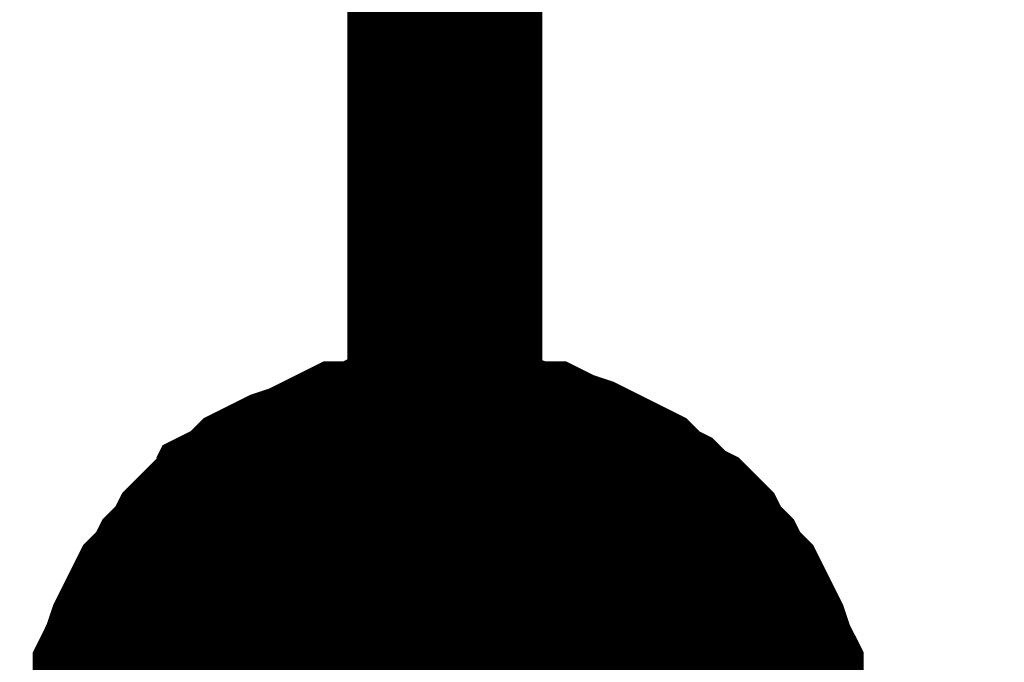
# Model space of a CAD drawing. Header units: inches. Extents: x 0 to 17, y 0 to 11.
# Tile 116 of 256: x 12.574 to 12.6336, y 9.3066 to 9.3455. Entities that reach past the tile are written whole.
import ezdxf

# ---------------------------------------------------------------- set-up
doc = ezdxf.new("R2010")
doc.units = ezdxf.units.IN
doc.header["$MEASUREMENT"] = 0
doc.layers.add('Sheet', color=255, linetype='Continuous')

msp = doc.modelspace()

# ---------------------------------------------------------------- linework, layer by layer
at = {"layer": 'Sheet'}
for points in [[(12.599743, 9.699935, 0.0118, 0.0118, 0), (12.599743, 9.499712, 0.0118, 0.0118, 0), (12.599743, 9.399798, 0.0118, 0.0118, 0), (12.599743, 9.299885, 0.0118, 0.0118, 0), (12.599743, 9.199971, 0.0118, 0.0118, 0), (12.599743, 9.099661, 0.0118, 0.0118, 0), (12.599743, 8.999748, 0.0118, 0.0118, 0), (12.799953, 8.999748, 0.0118, 0.0118, 0)], [(12.579921, 9.299885, 0.0118, 0.0118, 0), (12.579921, 9.301074, 0.0118, 0.0118, 0), (12.579921, 9.301867, 0.0118, 0.0118, 0), (12.580317, 9.303057, 0.0118, 0.0118, 0), (12.580317, 9.303849, 0.0118, 0.0118, 0), (12.580714, 9.305039, 0.0118, 0.0118, 0), (12.580714, 9.305832, 0.0118, 0.0118, 0), (12.58111, 9.306625, 0.0118, 0.0118, 0), (12.581507, 9.307814, 0.0118, 0.0118, 0), (12.581903, 9.308607, 0.0118, 0.0118, 0), (12.582299, 9.3094, 0.0118, 0.0118, 0), (12.582696, 9.310193, 0.0118, 0.0118, 0), (12.583489, 9.310986, 0.0118, 0.0118, 0), (12.583885, 9.311779, 0.0118, 0.0118, 0), (12.584678, 9.312572, 0.0118, 0.0118, 0), (12.585075, 9.313365, 0.0118, 0.0118, 0), (12.585868, 9.314158, 0.0118, 0.0118, 0), (12.58666, 9.314554, 0.0118, 0.0118, 0), (12.587057, 9.315347, 0.0118, 0.0118, 0), (12.58785, 9.315744, 0.0118, 0.0118, 0), (12.588643, 9.316537, 0.0118, 0.0118, 0), (12.589436, 9.316933, 0.0118, 0.0118, 0), (12.590229, 9.31733, 0.0118, 0.0118, 0), (12.591418, 9.317726, 0.0118, 0.0118, 0), (12.592211, 9.318123, 0.0118, 0.0118, 0), (12.593004, 9.318519, 0.0118, 0.0118, 0), (12.593797, 9.318916, 0.0118, 0.0118, 0), (12.594986, 9.318916, 0.0118, 0.0118, 0), (12.595779, 9.319312, 0.0118, 0.0118, 0), (12.596968, 9.319312, 0.0118, 0.0118, 0), (12.597761, 9.319709, 0.0118, 0.0118, 0), (12.598554, 9.319709, 0.0118, 0.0118, 0), (12.599743, 9.319709, 0.0118, 0.0118, 0)], [(12.579921, 9.299885, 0.0118, 0.0118, 0), (12.579921, 9.301074, 0.0118, 0.0118, 0), (12.579921, 9.301867, 0.0118, 0.0118, 0), (12.580317, 9.303057, 0.0118, 0.0118, 0), (12.580317, 9.303849, 0.0118, 0.0118, 0), (12.580714, 9.305039, 0.0118, 0.0118, 0), (12.580714, 9.305832, 0.0118, 0.0118, 0), (12.58111, 9.306625, 0.0118, 0.0118, 0), (12.581507, 9.307814, 0.0118, 0.0118, 0), (12.581903, 9.308607, 0.0118, 0.0118, 0), (12.582299, 9.3094, 0.0118, 0.0118, 0), (12.582696, 9.310193, 0.0118, 0.0118, 0), (12.583489, 9.310986, 0.0118, 0.0118, 0), (12.583885, 9.311779, 0.0118, 0.0118, 0), (12.584678, 9.312572, 0.0118, 0.0118, 0), (12.585075, 9.313365, 0.0118, 0.0118, 0), (12.585868, 9.314158, 0.0118, 0.0118, 0), (12.58666, 9.314554, 0.0118, 0.0118, 0), (12.587057, 9.315347, 0.0118, 0.0118, 0), (12.58785, 9.315744, 0.0118, 0.0118, 0), (12.588643, 9.316537, 0.0118, 0.0118, 0), (12.589436, 9.316933, 0.0118, 0.0118, 0), (12.590229, 9.31733, 0.0118, 0.0118, 0), (12.591418, 9.317726, 0.0118, 0.0118, 0), (12.592211, 9.318123, 0.0118, 0.0118, 0), (12.593004, 9.318519, 0.0118, 0.0118, 0), (12.593797, 9.318916, 0.0118, 0.0118, 0), (12.594986, 9.318916, 0.0118, 0.0118, 0), (12.595779, 9.319312, 0.0118, 0.0118, 0), (12.596968, 9.319312, 0.0118, 0.0118, 0), (12.597761, 9.319709, 0.0118, 0.0118, 0), (12.598554, 9.319709, 0.0118, 0.0118, 0), (12.599743, 9.319709, 0.0118, 0.0118, 0)], [(12.579921, 9.299885, 0.0118, 0.0118, 0), (12.579921, 9.301074, 0.0118, 0.0118, 0), (12.579921, 9.301867, 0.0118, 0.0118, 0), (12.580317, 9.303057, 0.0118, 0.0118, 0), (12.580317, 9.303849, 0.0118, 0.0118, 0), (12.580714, 9.305039, 0.0118, 0.0118, 0), (12.580714, 9.305832, 0.0118, 0.0118, 0), (12.58111, 9.306625, 0.0118, 0.0118, 0), (12.581507, 9.307814, 0.0118, 0.0118, 0), (12.581903, 9.308607, 0.0118, 0.0118, 0), (12.582299, 9.3094, 0.0118, 0.0118, 0), (12.582696, 9.310193, 0.0118, 0.0118, 0), (12.583489, 9.310986, 0.0118, 0.0118, 0), (12.583885, 9.311779, 0.0118, 0.0118, 0), (12.584678, 9.312572, 0.0118, 0.0118, 0), (12.585075, 9.313365, 0.0118, 0.0118, 0), (12.585868, 9.314158, 0.0118, 0.0118, 0), (12.58666, 9.314554, 0.0118, 0.0118, 0), (12.587057, 9.315347, 0.0118, 0.0118, 0), (12.58785, 9.315744, 0.0118, 0.0118, 0), (12.588643, 9.316537, 0.0118, 0.0118, 0), (12.589436, 9.316933, 0.0118, 0.0118, 0), (12.590229, 9.31733, 0.0118, 0.0118, 0), (12.591418, 9.317726, 0.0118, 0.0118, 0), (12.592211, 9.318123, 0.0118, 0.0118, 0), (12.593004, 9.318519, 0.0118, 0.0118, 0), (12.593797, 9.318916, 0.0118, 0.0118, 0), (12.594986, 9.318916, 0.0118, 0.0118, 0), (12.595779, 9.319312, 0.0118, 0.0118, 0), (12.596968, 9.319312, 0.0118, 0.0118, 0), (12.597761, 9.319709, 0.0118, 0.0118, 0), (12.598554, 9.319709, 0.0118, 0.0118, 0), (12.599743, 9.319709, 0.0118, 0.0118, 0)], [(12.579921, 9.299885, 0.0118, 0.0118, 0), (12.579921, 9.301074, 0.0118, 0.0118, 0), (12.579921, 9.301867, 0.0118, 0.0118, 0), (12.580317, 9.303057, 0.0118, 0.0118, 0), (12.580317, 9.303849, 0.0118, 0.0118, 0), (12.580714, 9.305039, 0.0118, 0.0118, 0), (12.580714, 9.305832, 0.0118, 0.0118, 0), (12.58111, 9.306625, 0.0118, 0.0118, 0), (12.581507, 9.307814, 0.0118, 0.0118, 0), (12.581903, 9.308607, 0.0118, 0.0118, 0), (12.582299, 9.3094, 0.0118, 0.0118, 0), (12.582696, 9.310193, 0.0118, 0.0118, 0), (12.583489, 9.310986, 0.0118, 0.0118, 0), (12.583885, 9.311779, 0.0118, 0.0118, 0), (12.584678, 9.312572, 0.0118, 0.0118, 0), (12.585075, 9.313365, 0.0118, 0.0118, 0), (12.585868, 9.314158, 0.0118, 0.0118, 0), (12.58666, 9.314554, 0.0118, 0.0118, 0), (12.587057, 9.315347, 0.0118, 0.0118, 0), (12.58785, 9.315744, 0.0118, 0.0118, 0), (12.588643, 9.316537, 0.0118, 0.0118, 0), (12.589436, 9.316933, 0.0118, 0.0118, 0), (12.590229, 9.31733, 0.0118, 0.0118, 0), (12.591418, 9.317726, 0.0118, 0.0118, 0), (12.592211, 9.318123, 0.0118, 0.0118, 0), (12.593004, 9.318519, 0.0118, 0.0118, 0), (12.593797, 9.318916, 0.0118, 0.0118, 0), (12.594986, 9.318916, 0.0118, 0.0118, 0), (12.595779, 9.319312, 0.0118, 0.0118, 0), (12.596968, 9.319312, 0.0118, 0.0118, 0), (12.597761, 9.319709, 0.0118, 0.0118, 0), (12.598554, 9.319709, 0.0118, 0.0118, 0), (12.599743, 9.319709, 0.0118, 0.0118, 0)], [(12.599743, 9.319709, 0.0118, 0.0118, 0), (12.599743, 9.319709, 0.0118, 0.0118, 0)], [(12.599743, 9.319709, 0.0118, 0.0118, 0), (12.600933, 9.319709, 0.0118, 0.0118, 0), (12.601726, 9.319709, 0.0118, 0.0118, 0), (12.602915, 9.319312, 0.0118, 0.0118, 0), (12.603708, 9.319312, 0.0118, 0.0118, 0), (12.604897, 9.318916, 0.0118, 0.0118, 0), (12.60569, 9.318916, 0.0118, 0.0118, 0), (12.606483, 9.318519, 0.0118, 0.0118, 0), (12.607673, 9.318123, 0.0118, 0.0118, 0), (12.608465, 9.317726, 0.0118, 0.0118, 0), (12.609258, 9.31733, 0.0118, 0.0118, 0), (12.610051, 9.316933, 0.0118, 0.0118, 0), (12.610844, 9.316537, 0.0118, 0.0118, 0), (12.611637, 9.315744, 0.0118, 0.0118, 0), (12.61243, 9.315347, 0.0118, 0.0118, 0), (12.613223, 9.314554, 0.0118, 0.0118, 0), (12.614016, 9.314158, 0.0118, 0.0118, 0), (12.614809, 9.313365, 0.0118, 0.0118, 0), (12.615205, 9.312572, 0.0118, 0.0118, 0), (12.615998, 9.311779, 0.0118, 0.0118, 0), (12.616395, 9.310986, 0.0118, 0.0118, 0), (12.617188, 9.310193, 0.0118, 0.0118, 0), (12.617584, 9.3094, 0.0118, 0.0118, 0), (12.61798, 9.308607, 0.0118, 0.0118, 0), (12.618377, 9.307814, 0.0118, 0.0118, 0), (12.618773, 9.306625, 0.0118, 0.0118, 0), (12.61917, 9.305832, 0.0118, 0.0118, 0), (12.61917, 9.305039, 0.0118, 0.0118, 0), (12.619566, 9.303849, 0.0118, 0.0118, 0), (12.619566, 9.303057, 0.0118, 0.0118, 0), (12.619963, 9.301867, 0.0118, 0.0118, 0), (12.619963, 9.301074, 0.0118, 0.0118, 0), (12.619963, 9.299885, 0.0118, 0.0118, 0)], [(12.599743, 9.319709, 0.0118, 0.0118, 0), (12.599743, 9.319709, 0.0118, 0.0118, 0)], [(12.599743, 9.319709, 0.0118, 0.0118, 0), (12.600933, 9.319709, 0.0118, 0.0118, 0), (12.601726, 9.319709, 0.0118, 0.0118, 0), (12.602915, 9.319312, 0.0118, 0.0118, 0), (12.603708, 9.319312, 0.0118, 0.0118, 0), (12.604897, 9.318916, 0.0118, 0.0118, 0), (12.60569, 9.318916, 0.0118, 0.0118, 0), (12.606483, 9.318519, 0.0118, 0.0118, 0), (12.607673, 9.318123, 0.0118, 0.0118, 0), (12.608465, 9.317726, 0.0118, 0.0118, 0), (12.609258, 9.31733, 0.0118, 0.0118, 0), (12.610051, 9.316933, 0.0118, 0.0118, 0), (12.610844, 9.316537, 0.0118, 0.0118, 0), (12.611637, 9.315744, 0.0118, 0.0118, 0), (12.61243, 9.315347, 0.0118, 0.0118, 0), (12.613223, 9.314554, 0.0118, 0.0118, 0), (12.614016, 9.314158, 0.0118, 0.0118, 0), (12.614809, 9.313365, 0.0118, 0.0118, 0), (12.615205, 9.312572, 0.0118, 0.0118, 0), (12.615998, 9.311779, 0.0118, 0.0118, 0), (12.616395, 9.310986, 0.0118, 0.0118, 0), (12.617188, 9.310193, 0.0118, 0.0118, 0), (12.617584, 9.3094, 0.0118, 0.0118, 0), (12.61798, 9.308607, 0.0118, 0.0118, 0), (12.618377, 9.307814, 0.0118, 0.0118, 0), (12.618773, 9.306625, 0.0118, 0.0118, 0), (12.61917, 9.305832, 0.0118, 0.0118, 0), (12.61917, 9.305039, 0.0118, 0.0118, 0), (12.619566, 9.303849, 0.0118, 0.0118, 0), (12.619566, 9.303057, 0.0118, 0.0118, 0), (12.619963, 9.301867, 0.0118, 0.0118, 0), (12.619963, 9.301074, 0.0118, 0.0118, 0), (12.619963, 9.299885, 0.0118, 0.0118, 0)], [(12.599743, 9.319709, 0.0118, 0.0118, 0), (12.599743, 9.319709, 0.0118, 0.0118, 0)], [(12.599743, 9.319709, 0.0118, 0.0118, 0), (12.600933, 9.319709, 0.0118, 0.0118, 0), (12.601726, 9.319709, 0.0118, 0.0118, 0), (12.602915, 9.319312, 0.0118, 0.0118, 0), (12.603708, 9.319312, 0.0118, 0.0118, 0), (12.604897, 9.318916, 0.0118, 0.0118, 0), (12.60569, 9.318916, 0.0118, 0.0118, 0), (12.606483, 9.318519, 0.0118, 0.0118, 0), (12.607673, 9.318123, 0.0118, 0.0118, 0), (12.608465, 9.317726, 0.0118, 0.0118, 0), (12.609258, 9.31733, 0.0118, 0.0118, 0), (12.610051, 9.316933, 0.0118, 0.0118, 0), (12.610844, 9.316537, 0.0118, 0.0118, 0), (12.611637, 9.315744, 0.0118, 0.0118, 0), (12.61243, 9.315347, 0.0118, 0.0118, 0), (12.613223, 9.314554, 0.0118, 0.0118, 0), (12.614016, 9.314158, 0.0118, 0.0118, 0), (12.614809, 9.313365, 0.0118, 0.0118, 0), (12.615205, 9.312572, 0.0118, 0.0118, 0), (12.615998, 9.311779, 0.0118, 0.0118, 0), (12.616395, 9.310986, 0.0118, 0.0118, 0), (12.617188, 9.310193, 0.0118, 0.0118, 0), (12.617584, 9.3094, 0.0118, 0.0118, 0), (12.61798, 9.308607, 0.0118, 0.0118, 0), (12.618377, 9.307814, 0.0118, 0.0118, 0), (12.618773, 9.306625, 0.0118, 0.0118, 0), (12.61917, 9.305832, 0.0118, 0.0118, 0), (12.61917, 9.305039, 0.0118, 0.0118, 0), (12.619566, 9.303849, 0.0118, 0.0118, 0), (12.619566, 9.303057, 0.0118, 0.0118, 0), (12.619963, 9.301867, 0.0118, 0.0118, 0), (12.619963, 9.301074, 0.0118, 0.0118, 0), (12.619963, 9.299885, 0.0118, 0.0118, 0)], [(12.599743, 9.319709, 0.0118, 0.0118, 0), (12.599743, 9.319709, 0.0118, 0.0118, 0)], [(12.599743, 9.319709, 0.0118, 0.0118, 0), (12.600933, 9.319709, 0.0118, 0.0118, 0), (12.601726, 9.319709, 0.0118, 0.0118, 0), (12.602915, 9.319312, 0.0118, 0.0118, 0), (12.603708, 9.319312, 0.0118, 0.0118, 0), (12.604897, 9.318916, 0.0118, 0.0118, 0), (12.60569, 9.318916, 0.0118, 0.0118, 0), (12.606483, 9.318519, 0.0118, 0.0118, 0), (12.607673, 9.318123, 0.0118, 0.0118, 0), (12.608465, 9.317726, 0.0118, 0.0118, 0), (12.609258, 9.31733, 0.0118, 0.0118, 0), (12.610051, 9.316933, 0.0118, 0.0118, 0), (12.610844, 9.316537, 0.0118, 0.0118, 0), (12.611637, 9.315744, 0.0118, 0.0118, 0), (12.61243, 9.315347, 0.0118, 0.0118, 0), (12.613223, 9.314554, 0.0118, 0.0118, 0), (12.614016, 9.314158, 0.0118, 0.0118, 0), (12.614809, 9.313365, 0.0118, 0.0118, 0), (12.615205, 9.312572, 0.0118, 0.0118, 0), (12.615998, 9.311779, 0.0118, 0.0118, 0), (12.616395, 9.310986, 0.0118, 0.0118, 0), (12.617188, 9.310193, 0.0118, 0.0118, 0), (12.617584, 9.3094, 0.0118, 0.0118, 0), (12.61798, 9.308607, 0.0118, 0.0118, 0), (12.618377, 9.307814, 0.0118, 0.0118, 0), (12.618773, 9.306625, 0.0118, 0.0118, 0), (12.61917, 9.305832, 0.0118, 0.0118, 0), (12.61917, 9.305039, 0.0118, 0.0118, 0), (12.619566, 9.303849, 0.0118, 0.0118, 0), (12.619566, 9.303057, 0.0118, 0.0118, 0), (12.619963, 9.301867, 0.0118, 0.0118, 0), (12.619963, 9.301074, 0.0118, 0.0118, 0), (12.619963, 9.299885, 0.0118, 0.0118, 0)], [(12.580317, 9.303849, 0.0039, 0.0039, 0), (12.580714, 9.305039, 0.0039, 0.0039, 0), (12.580714, 9.305832, 0.0039, 0.0039, 0), (12.58111, 9.306625, 0.0039, 0.0039, 0), (12.581507, 9.307814, 0.0039, 0.0039, 0), (12.581903, 9.308607, 0.0039, 0.0039, 0), (12.582299, 9.3094, 0.0039, 0.0039, 0), (12.582696, 9.310193, 0.0039, 0.0039, 0), (12.583489, 9.310986, 0.0039, 0.0039, 0), (12.583885, 9.311779, 0.0039, 0.0039, 0), (12.584678, 9.312572, 0.0039, 0.0039, 0), (12.585075, 9.313365, 0.0039, 0.0039, 0), (12.585868, 9.314158, 0.0039, 0.0039, 0), (12.58666, 9.314554, 0.0039, 0.0039, 0), (12.587057, 9.315347, 0.0039, 0.0039, 0), (12.58785, 9.315744, 0.0039, 0.0039, 0), (12.588643, 9.316537, 0.0039, 0.0039, 0), (12.589436, 9.316933, 0.0039, 0.0039, 0), (12.590229, 9.31733, 0.0039, 0.0039, 0), (12.591418, 9.317726, 0.0039, 0.0039, 0), (12.592211, 9.318123, 0.0039, 0.0039, 0), (12.593004, 9.318519, 0.0039, 0.0039, 0), (12.593797, 9.318916, 0.0039, 0.0039, 0), (12.594986, 9.318916, 0.0039, 0.0039, 0), (12.595779, 9.319312, 0.0039, 0.0039, 0), (12.596968, 9.319312, 0.0039, 0.0039, 0), (12.597761, 9.319709, 0.0039, 0.0039, 0), (12.598554, 9.319709, 0.0039, 0.0039, 0), (12.599743, 9.319709, 0.0039, 0.0039, 0)], [(12.580317, 9.303849, 0.0039, 0.0039, 0), (12.580714, 9.305039, 0.0039, 0.0039, 0), (12.580714, 9.305832, 0.0039, 0.0039, 0), (12.58111, 9.306625, 0.0039, 0.0039, 0), (12.581507, 9.307814, 0.0039, 0.0039, 0), (12.581903, 9.308607, 0.0039, 0.0039, 0), (12.582299, 9.3094, 0.0039, 0.0039, 0), (12.582696, 9.310193, 0.0039, 0.0039, 0), (12.583489, 9.310986, 0.0039, 0.0039, 0), (12.583885, 9.311779, 0.0039, 0.0039, 0), (12.584678, 9.312572, 0.0039, 0.0039, 0), (12.585075, 9.313365, 0.0039, 0.0039, 0), (12.585868, 9.314158, 0.0039, 0.0039, 0), (12.58666, 9.314554, 0.0039, 0.0039, 0), (12.587057, 9.315347, 0.0039, 0.0039, 0), (12.58785, 9.315744, 0.0039, 0.0039, 0), (12.588643, 9.316537, 0.0039, 0.0039, 0), (12.589436, 9.316933, 0.0039, 0.0039, 0), (12.590229, 9.31733, 0.0039, 0.0039, 0), (12.591418, 9.317726, 0.0039, 0.0039, 0), (12.592211, 9.318123, 0.0039, 0.0039, 0), (12.593004, 9.318519, 0.0039, 0.0039, 0), (12.593797, 9.318916, 0.0039, 0.0039, 0), (12.594986, 9.318916, 0.0039, 0.0039, 0), (12.595779, 9.319312, 0.0039, 0.0039, 0), (12.596968, 9.319312, 0.0039, 0.0039, 0), (12.597761, 9.319709, 0.0039, 0.0039, 0), (12.598554, 9.319709, 0.0039, 0.0039, 0), (12.599743, 9.319709, 0.0039, 0.0039, 0)], [(12.580317, 9.303849, 0.0039, 0.0039, 0), (12.580714, 9.305039, 0.0039, 0.0039, 0), (12.580714, 9.305832, 0.0039, 0.0039, 0), (12.58111, 9.306625, 0.0039, 0.0039, 0), (12.581507, 9.307814, 0.0039, 0.0039, 0), (12.581903, 9.308607, 0.0039, 0.0039, 0), (12.582299, 9.3094, 0.0039, 0.0039, 0), (12.582696, 9.310193, 0.0039, 0.0039, 0), (12.583489, 9.310986, 0.0039, 0.0039, 0), (12.583885, 9.311779, 0.0039, 0.0039, 0), (12.584678, 9.312572, 0.0039, 0.0039, 0), (12.585075, 9.313365, 0.0039, 0.0039, 0), (12.585868, 9.314158, 0.0039, 0.0039, 0), (12.58666, 9.314554, 0.0039, 0.0039, 0), (12.587057, 9.315347, 0.0039, 0.0039, 0), (12.58785, 9.315744, 0.0039, 0.0039, 0), (12.588643, 9.316537, 0.0039, 0.0039, 0), (12.589436, 9.316933, 0.0039, 0.0039, 0), (12.590229, 9.31733, 0.0039, 0.0039, 0), (12.591418, 9.317726, 0.0039, 0.0039, 0), (12.592211, 9.318123, 0.0039, 0.0039, 0), (12.593004, 9.318519, 0.0039, 0.0039, 0), (12.593797, 9.318916, 0.0039, 0.0039, 0), (12.594986, 9.318916, 0.0039, 0.0039, 0), (12.595779, 9.319312, 0.0039, 0.0039, 0), (12.596968, 9.319312, 0.0039, 0.0039, 0), (12.597761, 9.319709, 0.0039, 0.0039, 0), (12.598554, 9.319709, 0.0039, 0.0039, 0), (12.599743, 9.319709, 0.0039, 0.0039, 0)], [(12.580317, 9.303849, 0.0039, 0.0039, 0), (12.580714, 9.305039, 0.0039, 0.0039, 0), (12.580714, 9.305832, 0.0039, 0.0039, 0), (12.58111, 9.306625, 0.0039, 0.0039, 0), (12.581507, 9.307814, 0.0039, 0.0039, 0), (12.581903, 9.308607, 0.0039, 0.0039, 0), (12.582299, 9.3094, 0.0039, 0.0039, 0), (12.582696, 9.310193, 0.0039, 0.0039, 0), (12.583489, 9.310986, 0.0039, 0.0039, 0), (12.583885, 9.311779, 0.0039, 0.0039, 0), (12.584678, 9.312572, 0.0039, 0.0039, 0), (12.585075, 9.313365, 0.0039, 0.0039, 0), (12.585868, 9.314158, 0.0039, 0.0039, 0), (12.58666, 9.314554, 0.0039, 0.0039, 0), (12.587057, 9.315347, 0.0039, 0.0039, 0), (12.58785, 9.315744, 0.0039, 0.0039, 0), (12.588643, 9.316537, 0.0039, 0.0039, 0), (12.589436, 9.316933, 0.0039, 0.0039, 0), (12.590229, 9.31733, 0.0039, 0.0039, 0), (12.591418, 9.317726, 0.0039, 0.0039, 0), (12.592211, 9.318123, 0.0039, 0.0039, 0), (12.593004, 9.318519, 0.0039, 0.0039, 0), (12.593797, 9.318916, 0.0039, 0.0039, 0), (12.594986, 9.318916, 0.0039, 0.0039, 0), (12.595779, 9.319312, 0.0039, 0.0039, 0), (12.596968, 9.319312, 0.0039, 0.0039, 0), (12.597761, 9.319709, 0.0039, 0.0039, 0), (12.598554, 9.319709, 0.0039, 0.0039, 0), (12.599743, 9.319709, 0.0039, 0.0039, 0)], [(12.599743, 9.319709, 0.0039, 0.0039, 0), (12.599743, 9.319709, 0.0039, 0.0039, 0)], [(12.599743, 9.319709, 0.0039, 0.0039, 0), (12.600933, 9.319709, 0.0039, 0.0039, 0), (12.601726, 9.319709, 0.0039, 0.0039, 0), (12.602915, 9.319312, 0.0039, 0.0039, 0), (12.603708, 9.319312, 0.0039, 0.0039, 0), (12.604897, 9.318916, 0.0039, 0.0039, 0), (12.60569, 9.318916, 0.0039, 0.0039, 0), (12.606483, 9.318519, 0.0039, 0.0039, 0), (12.607673, 9.318123, 0.0039, 0.0039, 0), (12.608465, 9.317726, 0.0039, 0.0039, 0), (12.609258, 9.31733, 0.0039, 0.0039, 0), (12.610051, 9.316933, 0.0039, 0.0039, 0), (12.610844, 9.316537, 0.0039, 0.0039, 0), (12.611637, 9.315744, 0.0039, 0.0039, 0), (12.61243, 9.315347, 0.0039, 0.0039, 0), (12.613223, 9.314554, 0.0039, 0.0039, 0), (12.614016, 9.314158, 0.0039, 0.0039, 0), (12.614809, 9.313365, 0.0039, 0.0039, 0), (12.615205, 9.312572, 0.0039, 0.0039, 0), (12.615998, 9.311779, 0.0039, 0.0039, 0), (12.616395, 9.310986, 0.0039, 0.0039, 0), (12.617188, 9.310193, 0.0039, 0.0039, 0), (12.617584, 9.3094, 0.0039, 0.0039, 0), (12.61798, 9.308607, 0.0039, 0.0039, 0), (12.618377, 9.307814, 0.0039, 0.0039, 0), (12.618773, 9.306625, 0.0039, 0.0039, 0), (12.61917, 9.305832, 0.0039, 0.0039, 0), (12.61917, 9.305039, 0.0039, 0.0039, 0), (12.619566, 9.303849, 0.0039, 0.0039, 0)], [(12.599743, 9.319709, 0.0039, 0.0039, 0), (12.599743, 9.319709, 0.0039, 0.0039, 0)], [(12.599743, 9.319709, 0.0039, 0.0039, 0), (12.600933, 9.319709, 0.0039, 0.0039, 0), (12.601726, 9.319709, 0.0039, 0.0039, 0), (12.602915, 9.319312, 0.0039, 0.0039, 0), (12.603708, 9.319312, 0.0039, 0.0039, 0), (12.604897, 9.318916, 0.0039, 0.0039, 0), (12.60569, 9.318916, 0.0039, 0.0039, 0), (12.606483, 9.318519, 0.0039, 0.0039, 0), (12.607673, 9.318123, 0.0039, 0.0039, 0), (12.608465, 9.317726, 0.0039, 0.0039, 0), (12.609258, 9.31733, 0.0039, 0.0039, 0), (12.610051, 9.316933, 0.0039, 0.0039, 0), (12.610844, 9.316537, 0.0039, 0.0039, 0), (12.611637, 9.315744, 0.0039, 0.0039, 0), (12.61243, 9.315347, 0.0039, 0.0039, 0), (12.613223, 9.314554, 0.0039, 0.0039, 0), (12.614016, 9.314158, 0.0039, 0.0039, 0), (12.614809, 9.313365, 0.0039, 0.0039, 0), (12.615205, 9.312572, 0.0039, 0.0039, 0), (12.615998, 9.311779, 0.0039, 0.0039, 0), (12.616395, 9.310986, 0.0039, 0.0039, 0), (12.617188, 9.310193, 0.0039, 0.0039, 0), (12.617584, 9.3094, 0.0039, 0.0039, 0), (12.61798, 9.308607, 0.0039, 0.0039, 0), (12.618377, 9.307814, 0.0039, 0.0039, 0), (12.618773, 9.306625, 0.0039, 0.0039, 0), (12.61917, 9.305832, 0.0039, 0.0039, 0), (12.61917, 9.305039, 0.0039, 0.0039, 0), (12.619566, 9.303849, 0.0039, 0.0039, 0)], [(12.599743, 9.319709, 0.0039, 0.0039, 0), (12.599743, 9.319709, 0.0039, 0.0039, 0)], [(12.599743, 9.319709, 0.0039, 0.0039, 0), (12.600933, 9.319709, 0.0039, 0.0039, 0), (12.601726, 9.319709, 0.0039, 0.0039, 0), (12.602915, 9.319312, 0.0039, 0.0039, 0), (12.603708, 9.319312, 0.0039, 0.0039, 0), (12.604897, 9.318916, 0.0039, 0.0039, 0), (12.60569, 9.318916, 0.0039, 0.0039, 0), (12.606483, 9.318519, 0.0039, 0.0039, 0), (12.607673, 9.318123, 0.0039, 0.0039, 0), (12.608465, 9.317726, 0.0039, 0.0039, 0), (12.609258, 9.31733, 0.0039, 0.0039, 0), (12.610051, 9.316933, 0.0039, 0.0039, 0), (12.610844, 9.316537, 0.0039, 0.0039, 0), (12.611637, 9.315744, 0.0039, 0.0039, 0), (12.61243, 9.315347, 0.0039, 0.0039, 0), (12.613223, 9.314554, 0.0039, 0.0039, 0), (12.614016, 9.314158, 0.0039, 0.0039, 0), (12.614809, 9.313365, 0.0039, 0.0039, 0), (12.615205, 9.312572, 0.0039, 0.0039, 0), (12.615998, 9.311779, 0.0039, 0.0039, 0), (12.616395, 9.310986, 0.0039, 0.0039, 0), (12.617188, 9.310193, 0.0039, 0.0039, 0), (12.617584, 9.3094, 0.0039, 0.0039, 0), (12.61798, 9.308607, 0.0039, 0.0039, 0), (12.618377, 9.307814, 0.0039, 0.0039, 0), (12.618773, 9.306625, 0.0039, 0.0039, 0), (12.61917, 9.305832, 0.0039, 0.0039, 0), (12.61917, 9.305039, 0.0039, 0.0039, 0), (12.619566, 9.303849, 0.0039, 0.0039, 0)], [(12.599743, 9.319709, 0.0039, 0.0039, 0), (12.599743, 9.319709, 0.0039, 0.0039, 0)], [(12.599743, 9.319709, 0.0039, 0.0039, 0), (12.600933, 9.319709, 0.0039, 0.0039, 0), (12.601726, 9.319709, 0.0039, 0.0039, 0), (12.602915, 9.319312, 0.0039, 0.0039, 0), (12.603708, 9.319312, 0.0039, 0.0039, 0), (12.604897, 9.318916, 0.0039, 0.0039, 0), (12.60569, 9.318916, 0.0039, 0.0039, 0), (12.606483, 9.318519, 0.0039, 0.0039, 0), (12.607673, 9.318123, 0.0039, 0.0039, 0), (12.608465, 9.317726, 0.0039, 0.0039, 0), (12.609258, 9.31733, 0.0039, 0.0039, 0), (12.610051, 9.316933, 0.0039, 0.0039, 0), (12.610844, 9.316537, 0.0039, 0.0039, 0), (12.611637, 9.315744, 0.0039, 0.0039, 0), (12.61243, 9.315347, 0.0039, 0.0039, 0), (12.613223, 9.314554, 0.0039, 0.0039, 0), (12.614016, 9.314158, 0.0039, 0.0039, 0), (12.614809, 9.313365, 0.0039, 0.0039, 0), (12.615205, 9.312572, 0.0039, 0.0039, 0), (12.615998, 9.311779, 0.0039, 0.0039, 0), (12.616395, 9.310986, 0.0039, 0.0039, 0), (12.617188, 9.310193, 0.0039, 0.0039, 0), (12.617584, 9.3094, 0.0039, 0.0039, 0), (12.61798, 9.308607, 0.0039, 0.0039, 0), (12.618377, 9.307814, 0.0039, 0.0039, 0), (12.618773, 9.306625, 0.0039, 0.0039, 0), (12.61917, 9.305832, 0.0039, 0.0039, 0), (12.61917, 9.305039, 0.0039, 0.0039, 0), (12.619566, 9.303849, 0.0039, 0.0039, 0)]]:
    msp.add_lwpolyline(points, format="xyseb", dxfattribs=at)
msp.add_lwpolyline([(12.59, 9.3, 0.02, 0.02, 1), (12.61, 9.3, 0.02, 0.02, 1)], format="xyseb", close=True, dxfattribs=at)

doc.saveas('drawing.dxf')
